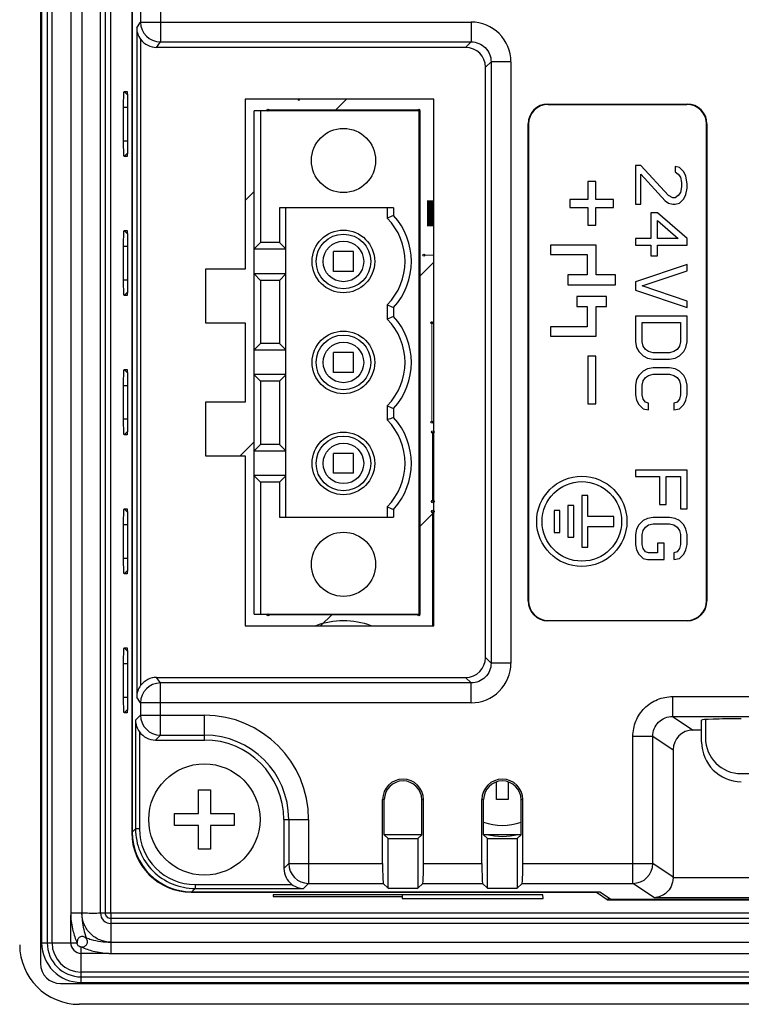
# Model space of a CAD drawing. Header units: millimetres. Extents: x 0 to 594, y 0 to 420.
# Tile 10 of 15: x 418 to 454, y 190 to 240. Entities that reach past the tile are written whole.
import ezdxf

# ---------------------------------------------------------------- set-up
doc = ezdxf.new("R2010")
doc.units = ezdxf.units.MM
doc.header["$LTSCALE"] = 65.395
for name, color, linetype in [('FRONT_CASE-RE04-SHAPE', 7, 'CONTINUOUS'), ('GASKET-04TW_V2-SHAPE', 7, 'CONTINUOUS'), ('GUIDE_SERIAL_PORT-SHAPE', 7, 'CONTINUOUS'), ('ISO7045-M3X8-4_8-SHAPE', 7, 'CONTINUOUS'), ('LCD_BRACKET-RE04-SHAPE', 7, 'CONTINUOUS'), ('MAIN_PCB_ASSY_RE04-SHAPE', 7, 'CONTINUOUS'), ('REAR_CASE-RE04-SHAPE', 7, 'CONTINUOUS'), ('TERMINAL_BLOCK-SHAPE', 7, 'CONTINUOUS')]:
    doc.layers.add(name, color=color, linetype=linetype)

msp = doc.modelspace()

# ---------------------------------------------------------------- linework, layer by layer
at = {"layer": 'FRONT_CASE-RE04-SHAPE', "color": 7, "linetype": 'Continuous'}
for p, q in [((423.611557, 284.136415), (423.611557, 198.817844)), ((423.228133, 236.113403), (423.391262, 235.947299)), ((423.228133, 236.113403), (423.374334, 236.113403)), ((423.374334, 236.113403), (423.375312, 236.112913)), ((423.200442, 233.633331), (423.200442, 235.320928)), ((423.200442, 235.320928), (423.402024, 235.320928)), ((423.402024, 235.319961), (423.402024, 233.634298)), ((423.200442, 233.633331), (423.402024, 233.633331)), ((423.228133, 232.840856), (423.391289, 233.006987)), ((423.374334, 232.840856), (423.228133, 232.840856)), ((423.375331, 232.841614), (423.374334, 232.840856)), ((423.228133, 229.113403), (423.391262, 228.947299)), ((423.228133, 229.113403), (423.374334, 229.113403)), ((423.374334, 229.113403), (423.375312, 229.112913)), ((423.200442, 226.633331), (423.200442, 228.320928)), ((423.200442, 228.320928), (423.402024, 228.320928)), ((423.402024, 228.319961), (423.402024, 226.634298)), ((423.200442, 226.633331), (423.402024, 226.633331)), ((423.228133, 225.840856), (423.391289, 226.006987)), ((423.374334, 225.840856), (423.228133, 225.840856)), ((423.375331, 225.841614), (423.374334, 225.840856)), ((423.228133, 222.113403), (423.391262, 221.947299)), ((423.228133, 222.113403), (423.374334, 222.113403)), ((423.374334, 222.113403), (423.375312, 222.112913)), ((423.200442, 219.633331), (423.200442, 221.320928)), ((423.200442, 221.320928), (423.402024, 221.320928)), ((423.402024, 221.319961), (423.402024, 219.634298)), ((423.200442, 219.633331), (423.402024, 219.633331)), ((423.228133, 218.840856), (423.391289, 219.006987)), ((423.374334, 218.840856), (423.228133, 218.840856)), ((423.375331, 218.841614), (423.374334, 218.840856)), ((423.228133, 215.113403), (423.391262, 214.947299)), ((423.228133, 215.113403), (423.374334, 215.113403)), ((423.374334, 215.113403), (423.375312, 215.112913)), ((423.200442, 212.633331), (423.200442, 214.320928)), ((423.200442, 214.320928), (423.402024, 214.320928)), ((423.402024, 214.319961), (423.402024, 212.634298)), ((423.200442, 212.633331), (423.402024, 212.633331)), ((423.228133, 211.840856), (423.391289, 212.006987)), ((423.374334, 211.840856), (423.228133, 211.840856)), ((423.375331, 211.841614), (423.374334, 211.840856)), ((423.228133, 208.113403), (423.391262, 207.947299)), ((423.228133, 208.113403), (423.374334, 208.113403)), ((423.374334, 208.113403), (423.375312, 208.112913)), ((423.200442, 205.633331), (423.200442, 207.320928)), ((423.200442, 207.320928), (423.402024, 207.320928)), ((423.402024, 207.319961), (423.402024, 205.634298)), ((423.200442, 205.633331), (423.402024, 205.633331)), ((423.228133, 204.840856), (423.391289, 205.006987)), ((423.374334, 204.840856), (423.228133, 204.840856)), ((423.375331, 204.841614), (423.374334, 204.840856)), ((426.60973, 195.819672), (446.999978, 195.819672)), ((446.999978, 195.840624), (446.999978, 195.819672)), ((446.999978, 195.819672), (447.594806, 195.423321)), ((430.72523, 195.68501), (430.723695, 195.605072)), ((430.723695, 195.605072), (437.223695, 195.605072)), ((444.3128, 195.68501), (430.72523, 195.68501)), ((437.225091, 195.68501), (437.221817, 195.507229)), ((437.221817, 195.507229), (444.316214, 195.507229)), ((444.316214, 195.507229), (444.3128, 195.68501)), ((447.594806, 195.556769), (447.594806, 195.423321)), ((517.293224, 195.423321), (447.594806, 195.423321)), ((543.573127, 190.177129), (420.964904, 190.177129))]:
    msp.add_line(p, q, dxfattribs=at)
msp.add_arc((442.269015, 201.977129), 3.350367, 256.2292577, 283.7707423, dxfattribs=at)
for centre, major_axis, ratio, start_param, end_param in [((426.613386, 198.8215), (2.123906, 2.123906), 0.998782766, -3.926381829, -2.356803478), ((420.973132, 193.181246), (2.127139, 2.127139), 0.997264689, 2.357564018, 3.925621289)]:
    msp.add_ellipse(centre, major_axis=major_axis, ratio=ratio, start_param=start_param, end_param=end_param, dxfattribs=at)
for points, knots in [([(423.200442, 235.320928), (423.200442, 235.372555), (423.200783, 235.474052), (423.202325, 235.621483), (423.204807, 235.757442), (423.208149, 235.876589), (423.2117, 235.963189), (423.21502, 236.020473), (423.217465, 236.053408), (423.219865, 236.078531), (423.222411, 236.097455), (423.224455, 236.106971), (423.226677, 236.113403), (423.228133, 236.113403)], [0, 0, 0, 0, 0.194985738, 0.383338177, 0.556856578, 0.708537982, 0.83357525, 0.884028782, 0.925498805, 0.957769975, 0.980702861, 0.994501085, 1, 1, 1, 1]), ([(423.375312, 236.112907), (423.376922, 236.111276), (423.378545, 236.104059), (423.381187, 236.090712), (423.383476, 236.069624), (423.387126, 236.028227), (423.390929, 235.960277), (423.394811, 235.861353), (423.397978, 235.742014), (423.401152, 235.559201), (423.402024, 235.416776), (423.402024, 235.319961)], [0, 0, 0, 0, 0.008656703, 0.026149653, 0.052687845, 0.088047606, 0.183497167, 0.309407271, 0.462091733, 0.634334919, 1, 1, 1, 1]), ([(423.228133, 232.840856), (423.226568, 232.840856), (423.224373, 232.847923), (423.222176, 232.857978), (423.219622, 232.877999), (423.217189, 232.904086), (423.214767, 232.9378), (423.211479, 232.995639), (423.207967, 233.083143), (423.204657, 233.203468), (423.202234, 233.339638), (423.200759, 233.484778), (423.200442, 233.583581), (423.200442, 233.633331)], [0, 0, 0, 0, 0.005912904, 0.0207572, 0.045047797, 0.078676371, 0.12119889, 0.172138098, 0.297736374, 0.451782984, 0.626829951, 0.812097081, 1, 1, 1, 1]), ([(423.402024, 233.634298), (423.402024, 233.534984), (423.401121, 233.390457), (423.397843, 233.206194), (423.394655, 233.088072), (423.390746, 232.990257), (423.386926, 232.923067), (423.383266, 232.882568), (423.380998, 232.862369), (423.378467, 232.84968), (423.376852, 232.842901), (423.375332, 232.84136)], [0, 0, 0, 0, 0.375105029, 0.545856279, 0.69608195, 0.821354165, 0.915720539, 0.94995099, 0.975303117, 0.991825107, 1, 1, 1, 1]), ([(423.200442, 228.320928), (423.200442, 228.372555), (423.200783, 228.474052), (423.202325, 228.621483), (423.204807, 228.757442), (423.208149, 228.876589), (423.2117, 228.963189), (423.21502, 229.020473), (423.217465, 229.053408), (423.219865, 229.078531), (423.222411, 229.097455), (423.224455, 229.106971), (423.226677, 229.113403), (423.228133, 229.113403)], [0, 0, 0, 0, 0.194985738, 0.383338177, 0.556856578, 0.708537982, 0.83357525, 0.884028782, 0.925498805, 0.957769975, 0.980702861, 0.994501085, 1, 1, 1, 1]), ([(423.375312, 229.112907), (423.376922, 229.111276), (423.378545, 229.104059), (423.381187, 229.090712), (423.383476, 229.069624), (423.387126, 229.028227), (423.390929, 228.960277), (423.394811, 228.861353), (423.397978, 228.742014), (423.401152, 228.559201), (423.402024, 228.416776), (423.402024, 228.319961)], [0, 0, 0, 0, 0.008656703, 0.026149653, 0.052687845, 0.088047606, 0.183497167, 0.309407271, 0.462091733, 0.634334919, 1, 1, 1, 1]), ([(423.228133, 225.840856), (423.226568, 225.840856), (423.224373, 225.847923), (423.222176, 225.857978), (423.219622, 225.877999), (423.217189, 225.904086), (423.214767, 225.9378), (423.211479, 225.995639), (423.207967, 226.083143), (423.204657, 226.203468), (423.202234, 226.339638), (423.200759, 226.484778), (423.200442, 226.583581), (423.200442, 226.633331)], [0, 0, 0, 0, 0.005912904, 0.0207572, 0.045047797, 0.078676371, 0.12119889, 0.172138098, 0.297736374, 0.451782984, 0.626829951, 0.812097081, 1, 1, 1, 1]), ([(423.402024, 226.634298), (423.402024, 226.534984), (423.401121, 226.390457), (423.397843, 226.206194), (423.394655, 226.088072), (423.390746, 225.990257), (423.386926, 225.923067), (423.383266, 225.882568), (423.380998, 225.862369), (423.378467, 225.84968), (423.376852, 225.842901), (423.375332, 225.84136)], [0, 0, 0, 0, 0.375105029, 0.545856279, 0.69608195, 0.821354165, 0.915720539, 0.94995099, 0.975303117, 0.991825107, 1, 1, 1, 1]), ([(423.200442, 221.320928), (423.200442, 221.372555), (423.200783, 221.474052), (423.202325, 221.621483), (423.204807, 221.757442), (423.208149, 221.876589), (423.2117, 221.963189), (423.21502, 222.020473), (423.217465, 222.053408), (423.219865, 222.078531), (423.222411, 222.097455), (423.224455, 222.106971), (423.226677, 222.113403), (423.228133, 222.113403)], [0, 0, 0, 0, 0.194985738, 0.383338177, 0.556856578, 0.708537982, 0.83357525, 0.884028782, 0.925498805, 0.957769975, 0.980702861, 0.994501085, 1, 1, 1, 1]), ([(423.375312, 222.112907), (423.376922, 222.111276), (423.378545, 222.104059), (423.381187, 222.090712), (423.383476, 222.069624), (423.387126, 222.028227), (423.390929, 221.960277), (423.394811, 221.861353), (423.397978, 221.742014), (423.401152, 221.559201), (423.402024, 221.416776), (423.402024, 221.319961)], [0, 0, 0, 0, 0.008656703, 0.026149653, 0.052687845, 0.088047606, 0.183497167, 0.309407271, 0.462091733, 0.634334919, 1, 1, 1, 1]), ([(423.228133, 218.840856), (423.226568, 218.840856), (423.224373, 218.847923), (423.222176, 218.857978), (423.219622, 218.877999), (423.217189, 218.904086), (423.214767, 218.9378), (423.211479, 218.995639), (423.207967, 219.083143), (423.204657, 219.203468), (423.202234, 219.339638), (423.200759, 219.484778), (423.200442, 219.583581), (423.200442, 219.633331)], [0, 0, 0, 0, 0.005912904, 0.0207572, 0.045047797, 0.078676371, 0.12119889, 0.172138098, 0.297736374, 0.451782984, 0.626829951, 0.812097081, 1, 1, 1, 1]), ([(423.402024, 219.634298), (423.402024, 219.534984), (423.401121, 219.390457), (423.397843, 219.206194), (423.394655, 219.088072), (423.390746, 218.990257), (423.386926, 218.923067), (423.383266, 218.882568), (423.380998, 218.862369), (423.378467, 218.84968), (423.376852, 218.842901), (423.375332, 218.84136)], [0, 0, 0, 0, 0.375105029, 0.545856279, 0.69608195, 0.821354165, 0.915720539, 0.94995099, 0.975303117, 0.991825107, 1, 1, 1, 1]), ([(423.200442, 214.320928), (423.200442, 214.372555), (423.200783, 214.474052), (423.202325, 214.621483), (423.204807, 214.757442), (423.208149, 214.876589), (423.2117, 214.963189), (423.21502, 215.020473), (423.217465, 215.053408), (423.219865, 215.078531), (423.222411, 215.097455), (423.224455, 215.106971), (423.226677, 215.113403), (423.228133, 215.113403)], [0, 0, 0, 0, 0.194985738, 0.383338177, 0.556856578, 0.708537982, 0.83357525, 0.884028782, 0.925498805, 0.957769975, 0.980702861, 0.994501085, 1, 1, 1, 1]), ([(423.375312, 215.112907), (423.376922, 215.111276), (423.378545, 215.104059), (423.381187, 215.090712), (423.383476, 215.069624), (423.387126, 215.028227), (423.390929, 214.960277), (423.394811, 214.861353), (423.397978, 214.742014), (423.401152, 214.559201), (423.402024, 214.416776), (423.402024, 214.319961)], [0, 0, 0, 0, 0.008656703, 0.026149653, 0.052687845, 0.088047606, 0.183497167, 0.309407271, 0.462091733, 0.634334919, 1, 1, 1, 1]), ([(423.228133, 211.840856), (423.226568, 211.840856), (423.224373, 211.847923), (423.222176, 211.857978), (423.219622, 211.877999), (423.217189, 211.904086), (423.214767, 211.9378), (423.211479, 211.995639), (423.207967, 212.083143), (423.204657, 212.203468), (423.202234, 212.339638), (423.200759, 212.484778), (423.200442, 212.583581), (423.200442, 212.633331)], [0, 0, 0, 0, 0.005912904, 0.0207572, 0.045047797, 0.078676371, 0.12119889, 0.172138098, 0.297736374, 0.451782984, 0.626829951, 0.812097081, 1, 1, 1, 1]), ([(423.402024, 212.634298), (423.402024, 212.534984), (423.401121, 212.390457), (423.397843, 212.206194), (423.394655, 212.088072), (423.390746, 211.990257), (423.386926, 211.923067), (423.383266, 211.882568), (423.380998, 211.862369), (423.378467, 211.84968), (423.376852, 211.842901), (423.375332, 211.84136)], [0, 0, 0, 0, 0.375105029, 0.545856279, 0.69608195, 0.821354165, 0.915720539, 0.94995099, 0.975303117, 0.991825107, 1, 1, 1, 1]), ([(423.200442, 207.320928), (423.200442, 207.372555), (423.200783, 207.474052), (423.202325, 207.621483), (423.204807, 207.757442), (423.208149, 207.876589), (423.2117, 207.963189), (423.21502, 208.020473), (423.217465, 208.053408), (423.219865, 208.078531), (423.222411, 208.097455), (423.224455, 208.106971), (423.226677, 208.113403), (423.228133, 208.113403)], [0, 0, 0, 0, 0.194985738, 0.383338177, 0.556856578, 0.708537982, 0.83357525, 0.884028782, 0.925498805, 0.957769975, 0.980702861, 0.994501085, 1, 1, 1, 1]), ([(423.375312, 208.112907), (423.376922, 208.111276), (423.378545, 208.104059), (423.381187, 208.090712), (423.383476, 208.069624), (423.387126, 208.028227), (423.390929, 207.960277), (423.394811, 207.861353), (423.397978, 207.742014), (423.401152, 207.559201), (423.402024, 207.416776), (423.402024, 207.319961)], [0, 0, 0, 0, 0.008656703, 0.026149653, 0.052687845, 0.088047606, 0.183497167, 0.309407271, 0.462091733, 0.634334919, 1, 1, 1, 1]), ([(423.228133, 204.840856), (423.226568, 204.840856), (423.224373, 204.847923), (423.222176, 204.857978), (423.219622, 204.877999), (423.217189, 204.904086), (423.214767, 204.9378), (423.211479, 204.995639), (423.207967, 205.083143), (423.204657, 205.203468), (423.202234, 205.339638), (423.200759, 205.484778), (423.200442, 205.583581), (423.200442, 205.633331)], [0, 0, 0, 0, 0.005912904, 0.0207572, 0.045047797, 0.078676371, 0.12119889, 0.172138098, 0.297736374, 0.451782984, 0.626829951, 0.812097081, 1, 1, 1, 1]), ([(423.402024, 205.634298), (423.402024, 205.534984), (423.401121, 205.390457), (423.397843, 205.206194), (423.394655, 205.088072), (423.390746, 204.990257), (423.386926, 204.923067), (423.383266, 204.882568), (423.380998, 204.862369), (423.378467, 204.84968), (423.376852, 204.842901), (423.375332, 204.84136)], [0, 0, 0, 0, 0.375105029, 0.545856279, 0.69608195, 0.821354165, 0.915720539, 0.94995099, 0.975303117, 0.991825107, 1, 1, 1, 1])]:
    msp.add_open_spline(points, degree=3, knots=knots, dxfattribs=at)
at = {"layer": 'GASKET-04TW_V2-SHAPE', "color": 7, "linetype": 'Continuous'}
for p, q in [((419.019015, 290.723397), (419.019015, 192.223495)), ((419.072085, 289.673398), (419.072085, 193.273494)), ((419.353993, 289.67312), (419.353993, 193.273216)), ((419.599169, 193.272267), (419.599169, 289.672171)), ((420.537424, 288.172167), (420.537424, 194.77226)), ((421.100271, 288.172168), (421.100271, 194.772261)), ((422.038862, 194.772265), (422.038862, 288.172172)), ((422.284038, 194.773214), (422.284038, 288.173121)), ((422.565946, 194.770423), (422.565946, 288.176469)), ((422.038862, 194.772265), (422.284038, 194.773214)), ((541.972085, 194.770423), (422.565946, 194.770423)), ((422.569015, 192.740361), (422.569015, 194.770423)), ((420.538862, 193.272267), (420.538862, 194.662311)), ((541.969015, 194.488237), (422.569015, 194.488237)), ((541.969015, 194.242112), (422.569015, 194.242112)), ((419.353993, 193.273216), (419.599169, 193.272267)), ((420.538862, 193.272267), (420.858425, 193.273504)), ((421.318606, 193.523012), (421.304112, 193.508595)), ((422.569015, 193.303518), (541.969015, 193.303518)), ((421.069015, 191.276565), (421.069015, 193.062725)), ((422.458742, 192.742113), (421.069015, 192.742113)), ((422.566785, 192.740672), (541.969015, 192.740671)), ((543.469015, 191.802422), (421.069015, 191.802422)), ((421.069015, 191.558195), (543.469015, 191.558195)), ((421.069015, 191.276565), (543.469015, 191.276565)), ((420.019015, 191.223496), (544.519015, 191.223496))]:
    msp.add_line(p, q, dxfattribs=at)
for centre, radius, start, end in [((422.568851, 194.772101), 0.529989, 179.982259, 270.0177979), ((421.069126, 193.273607), 1.997051, 180.0032449, 269.9968119), ((421.069109, 193.273312), 1.715125, 180.0032043, 269.9968526), ((421.069014, 193.272267), 1.469846, 180.0000284, 270.0000284), ((421.068851, 193.272102), 0.529989, 179.982259, 270.0177979), ((420.01907, 192.223551), 1.00006, 180.0032043, 269.9968525)]:
    msp.add_arc(centre, radius, start, end, dxfattribs=at)
for points, knots in [([(420.537116, 194.772258), (420.573617, 194.772403), (420.761335, 194.772545), (420.949054, 194.77285), (421.100271, 194.772261)], [0, 0, 0, 0, 0.194444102, 1, 1, 1, 1]), ([(421.100184, 194.754359), (421.100784, 194.629195), (421.126198, 194.211329), (421.221413, 193.799323), (421.318607, 193.523013)], [0, 0, 0, 0, 0.299388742, 1, 1, 1, 1]), ([(422.552651, 193.302931), (422.364339, 193.303857), (421.98441, 193.383408), (421.504122, 193.706145), (421.180641, 194.186068), (421.101196, 194.566046), (421.100184, 194.754359)], [0, 0, 0, 0, 0.249961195, 0.499998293, 0.750037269, 1, 1, 1, 1]), ([(421.100271, 194.772261), (421.161582, 194.772028), (421.474446, 194.771798), (421.787312, 194.771291), (422.038862, 194.772265)], [0, 0, 0, 0, 0.19597036, 1, 1, 1, 1]), ([(422.569015, 194.488237), (422.496365, 194.488465), (422.345387, 194.549302), (422.283771, 194.700532), (422.284038, 194.773214)], [0, 0, 0, 0, 0.499891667, 1, 1, 1, 1]), ([(422.565946, 194.773492), (422.551439, 194.769096), (422.520565, 194.771923), (422.463627, 194.770496), (422.399227, 194.770572), (422.341704, 194.771808), (422.304848, 194.769567), (422.290381, 194.773198), (422.284038, 194.773214)], [0, 0, 0, 0, 0.161192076, 0.319307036, 0.609761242, 0.843766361, 0.932547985, 1, 1, 1, 1]), ([(420.538862, 194.662311), (420.547312, 194.398719), (420.616937, 193.921988), (420.774548, 193.469698), (420.858425, 193.273504)], [0, 0, 0, 0, 0.552772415, 1, 1, 1, 1]), ([(419.072085, 193.273494), (419.102133, 193.273494), (419.196102, 193.273456), (419.290072, 193.273463), (419.353993, 193.273216)], [0, 0, 0, 0, 0.319763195, 1, 1, 1, 1]), ([(419.599169, 193.272267), (419.660204, 193.27203), (419.973435, 193.271801), (420.286668, 193.27129), (420.538862, 193.272267)], [0, 0, 0, 0, 0.194857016, 1, 1, 1, 1]), ([(421.304112, 193.508595), (421.261444, 193.543199), (421.185523, 193.584844), (421.073521, 193.592501), (420.965914, 193.557807), (420.872705, 193.442525), (420.85521, 193.331053), (420.85521, 193.276007)], [0, 0, 0, 0, 0.249723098, 0.375347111, 0.501382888, 0.749778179, 1, 1, 1, 1]), ([(421.071529, 193.059689), (421.016298, 193.059689), (420.900904, 193.105383), (420.85521, 193.220776), (420.85521, 193.276007)], [0, 0, 0, 0, 0.500000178, 1, 1, 1, 1]), ([(421.071529, 193.059689), (421.126575, 193.059688), (421.238048, 193.077183), (421.353331, 193.170395), (421.388023, 193.278004), (421.380363, 193.390007), (421.338716, 193.465928), (421.304112, 193.508595)], [0, 0, 0, 0, 0.250222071, 0.498617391, 0.624653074, 0.750276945, 1, 1, 1, 1]), ([(421.318607, 193.523013), (421.400495, 193.494114), (421.799513, 193.367282), (422.220722, 193.30439), (422.552651, 193.302931)], [0, 0, 0, 0, 0.207364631, 1, 1, 1, 1]), ([(421.069015, 193.062725), (421.26539, 192.978584), (421.717996, 192.820768), (422.19504, 192.750549), (422.458742, 192.742113)], [0, 0, 0, 0, 0.447436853, 1, 1, 1, 1])]:
    msp.add_open_spline(points, degree=3, knots=knots, dxfattribs=at)
for points in [[(420.537424, 194.77226), (420.537425, 194.735403), (420.538123, 194.698548), (420.538862, 194.661698)], [(422.458787, 192.742113), (422.494789, 192.74189), (422.530789, 192.740012), (422.566785, 192.740672)]]:
    msp.add_open_spline(points, degree=3, dxfattribs=at)
at = {"layer": 'GUIDE_SERIAL_PORT-SHAPE', "color": 7, "linetype": 'Continuous'}
for p, q in [((452.494015, 204.504794), (452.494015, 203.585445)), ((454.294015, 201.785445), (490.234015, 201.785445))]:
    msp.add_line(p, q, dxfattribs=at)
msp.add_arc((454.294015, 203.585445), 1.8, 180, 270, dxfattribs=at)
at = {"layer": 'ISO7045-M3X8-4_8-SHAPE', "color": 7, "linetype": 'Continuous'}
for p, q in [((441.969015, 200.477129), (441.969015, 201.368019)), ((442.569015, 201.368019), (442.569015, 200.477129)), ((426.969015, 199.777129), (426.969015, 200.977129)), ((426.969015, 200.977129), (427.569015, 200.977129)), ((427.569015, 200.977129), (427.569015, 199.777129)), ((442.569015, 200.477129), (441.969015, 200.477129)), ((425.769015, 199.177129), (425.769015, 199.777129)), ((425.769015, 199.777129), (426.969015, 199.777129)), ((427.569015, 199.777129), (428.769015, 199.777129)), ((428.769015, 199.777129), (428.769015, 199.177129)), ((426.969015, 199.177129), (425.769015, 199.177129)), ((426.969015, 197.977129), (426.969015, 199.177129)), ((427.569015, 199.177129), (427.569015, 197.977129)), ((428.769015, 199.177129), (427.569015, 199.177129)), ((427.569015, 197.977129), (426.969015, 197.977129))]:
    msp.add_line(p, q, dxfattribs=at)
msp.add_circle((427.269015, 199.477129), 2.8, dxfattribs=at)
msp.add_arc((442.269015, 201.977129), 2.8, 250.3241306, 289.6758694, dxfattribs=at)
at = {"layer": 'LCD_BRACKET-RE04-SHAPE', "color": 7, "linetype": 'Continuous'}
for p, q in [((436.326951, 198.727129), (438.211079, 198.727129)), ((441.326951, 198.727129), (443.211079, 198.727129))]:
    msp.add_line(p, q, dxfattribs=at)
at = {"layer": 'MAIN_PCB_ASSY_RE04-SHAPE', "color": 2, "linetype": 'Continuous'}
for p, q in [((433.829658, 235.137129), (434.419658, 235.727129)), ((429.319015, 230.626487), (429.769015, 231.076487)), ((438.119015, 226.825844), (438.819015, 227.525844)), ((429.070301, 217.777129), (429.769015, 218.475844)), ((438.119015, 214.225201), (438.819015, 214.925201)), ((433.120944, 209.227129), (433.710944, 209.817129))]:
    msp.add_line(p, q, dxfattribs=at)
at = {"layer": 'MAIN_PCB_ASSY_RE04-SHAPE', "color": 7, "linetype": 'Continuous'}
for points, const_width in [([(430.469015, 235.137129), (430.469015, 235.177125)], 0.0594), ([(430.469015, 235.177125), (438.069015, 235.177125)], 0.0594), ([(438.069015, 235.177125), (438.069015, 235.137129)], 0.0594), ([(438.819015, 229.977129), (438.469015, 229.977129)], 1.3068), ([(438.319015, 227.877129), (438.819015, 227.877129)], 0.0594), ([(438.719015, 219.477129), (438.719015, 224.477129)], 0.0594), ([(438.719015, 224.477129), (438.819015, 224.477129)], 0.0594), ([(438.819015, 219.477129), (438.719015, 219.477129)], 0.0594), ([(438.769015, 215.477129), (438.769015, 218.977129)], 0.07425), ([(438.769015, 218.977129), (438.819015, 218.977129)], 0.07425), ([(438.819015, 215.477129), (438.769015, 215.477129)], 0.07425), ([(438.769015, 209.227129), (438.769015, 214.977129)], 0.07425), ([(438.769015, 214.977129), (438.819015, 214.977129)], 0.07425), ([(430.469015, 209.777125), (430.469015, 209.817129)], 0.0594), ([(438.069015, 209.777125), (430.469015, 209.777125)], 0.0594), ([(438.069015, 209.817129), (438.069015, 209.777125)], 0.0594)]:
    msp.add_lwpolyline(points, dxfattribs=dict(at, const_width=const_width))
for centre, radius in [((430.469015, 235.177125), 0.05), ((438.069015, 235.177125), 0.05), ((438.319015, 227.877129), 0.05), ((438.719015, 224.477129), 0.05), ((438.719015, 219.477129), 0.05), ((438.769015, 218.977129), 0.0625), ((438.769015, 215.477129), 0.0625), ((438.769015, 214.977129), 0.0625), ((430.469015, 209.777125), 0.05), ((438.069015, 209.777125), 0.05)]:
    msp.add_circle(centre, radius, dxfattribs=at)
for centre, radius, start, end in [((432.019015, 235.727129), 0.05, 180.000034, 359.999966), ((434.269015, 205.477125), 4, 69.6381592, 110.3618408)]:
    msp.add_arc(centre, radius, start, end, dxfattribs=at)
at = {"layer": 'REAR_CASE-RE04-SHAPE', "color": 7, "linetype": 'Continuous'}
for p, q in [((423.63251, 284.115462), (423.63251, 198.838797)), ((424.052778, 245.481465), (424.052778, 239.606263)), ((425.052169, 245.447763), (425.052169, 238.607633)), ((423.859739, 239.316557), (424.052778, 239.606263)), ((423.859739, 239.316557), (423.859739, 205.637702)), ((424.052778, 239.606263), (440.70089, 239.606263)), ((440.70089, 239.606263), (440.70089, 238.607633)), ((424.059617, 238.735637), (424.059617, 206.218621)), ((424.865261, 238.327129), (425.052169, 238.607633)), ((440.420386, 238.327129), (424.865261, 238.327129)), ((425.052169, 238.607633), (440.70089, 238.607633)), ((440.70089, 238.607633), (440.420386, 238.327129)), ((441.699519, 237.609004), (441.419015, 237.3285)), ((441.419015, 207.625759), (441.419015, 237.3285)), ((441.699519, 237.609004), (441.699519, 207.345255)), ((442.698149, 237.609004), (441.699519, 237.609004)), ((442.698149, 237.609004), (442.698149, 207.345255)), ((429.319015, 235.727129), (429.319015, 227.177129)), ((438.819015, 235.727129), (429.319015, 235.727129)), ((438.819015, 209.227129), (438.819015, 235.727129)), ((444.582708, 235.459632), (444.56521, 235.477129)), ((444.56521, 235.477129), (451.572821, 235.477129)), ((444.582708, 235.459632), (451.555323, 235.459632)), ((451.555323, 235.459632), (451.572821, 235.477129)), ((443.569015, 210.473324), (443.569015, 234.480935)), ((443.586513, 234.463437), (443.569015, 234.480935)), ((443.586513, 234.463437), (443.586513, 210.490822)), ((452.551517, 234.463437), (452.569015, 234.480935)), ((452.551517, 210.490822), (452.551517, 234.463437)), ((452.569015, 234.480935), (452.569015, 210.473324)), ((448.969015, 232.389629), (448.969015, 230.439629)), ((449.245611, 232.389629), (448.969015, 232.389629)), ((450.62859, 230.872963), (449.245611, 232.389629)), ((449.245611, 230.439629), (449.245611, 231.956296)), ((449.245611, 231.956296), (450.462632, 230.602129)), ((450.960505, 232.335463), (450.960505, 232.064629)), ((451.181781, 232.281296), (450.960505, 232.335463)), ((450.960505, 232.064629), (451.126462, 231.956296)), ((451.126462, 231.956296), (451.2371, 231.793796)), ((451.403058, 232.064629), (451.181781, 232.281296)), ((451.513696, 231.847963), (451.403058, 232.064629)), ((446.569015, 231.577129), (446.569015, 230.677129)), ((446.969015, 231.577129), (446.569015, 231.577129)), ((446.969015, 230.677129), (446.969015, 231.577129)), ((451.2371, 231.793796), (451.292419, 231.522963)), ((451.292419, 231.522963), (451.292419, 231.306296)), ((451.569015, 231.468796), (451.513696, 231.847963)), ((451.569015, 231.252129), (451.569015, 231.468796)), ((451.2371, 231.035463), (451.126462, 230.872963)), ((451.292419, 231.306296), (451.2371, 231.035463)), ((451.403058, 230.710463), (451.513696, 230.927129)), ((451.513696, 230.927129), (451.569015, 231.252129)), ((445.669015, 230.677129), (445.669015, 230.277129)), ((446.569015, 230.677129), (445.669015, 230.677129)), ((447.869015, 230.677129), (446.969015, 230.677129)), ((447.869015, 230.277129), (447.869015, 230.677129)), ((448.969015, 230.439629), (449.245611, 230.439629)), ((450.462632, 230.602129), (450.62859, 230.493796)), ((450.849866, 230.764629), (450.62859, 230.872963)), ((450.62859, 230.493796), (450.849866, 230.439629)), ((450.960505, 230.764629), (450.849866, 230.764629)), ((450.849866, 230.439629), (450.960505, 230.439629)), ((451.126462, 230.872963), (450.960505, 230.764629)), ((450.960505, 230.439629), (451.181781, 230.493796)), ((451.181781, 230.493796), (451.403058, 230.710463)), ((445.669015, 230.277129), (446.569015, 230.277129)), ((446.569015, 230.277129), (446.569015, 229.377129)), ((446.969015, 229.377129), (446.969015, 230.277129)), ((446.969015, 230.277129), (447.869015, 230.277129)), ((449.743483, 230.006296), (449.743483, 228.706296)), ((450.075398, 230.006296), (449.743483, 230.006296)), ((451.569015, 228.706296), (450.075398, 230.006296)), ((450.075398, 228.706296), (450.075398, 229.627129)), ((450.075398, 229.627129), (451.126462, 228.706296)), ((446.569015, 229.377129), (446.969015, 229.377129)), ((448.969015, 228.706296), (448.969015, 228.381296)), ((449.743483, 228.706296), (448.969015, 228.706296)), ((451.126462, 228.706296), (450.075398, 228.706296)), ((451.569015, 228.381296), (451.569015, 228.706296)), ((444.694015, 228.377129), (444.694015, 227.909129)), ((446.994015, 228.377129), (444.694015, 228.377129)), ((446.994015, 226.885129), (446.994015, 228.377129)), ((448.969015, 228.381296), (449.743483, 228.381296)), ((449.743483, 228.381296), (449.743483, 227.839629)), ((450.075398, 227.839629), (450.075398, 228.381296)), ((450.075398, 228.381296), (451.569015, 228.381296)), ((444.694015, 227.909129), (446.544015, 227.909129)), ((446.544015, 227.909129), (446.544015, 226.885129)), ((449.743483, 227.839629), (450.075398, 227.839629)), ((427.319015, 227.177129), (427.319015, 224.477129)), ((429.319015, 227.177129), (427.319015, 227.177129)), ((451.569015, 227.406296), (448.969015, 226.539629)), ((449.30093, 226.322963), (451.569015, 227.081296)), ((451.569015, 227.081296), (451.569015, 227.406296)), ((445.569015, 226.885129), (445.569015, 226.377129)), ((446.544015, 226.885129), (445.569015, 226.885129)), ((447.969015, 226.885129), (446.994015, 226.885129)), ((447.969015, 226.377129), (447.969015, 226.885129)), ((448.969015, 226.539629), (448.969015, 226.106296)), ((445.569015, 226.377129), (447.969015, 226.377129)), ((448.969015, 226.106296), (451.569015, 225.239629)), ((451.569015, 225.564629), (449.30093, 226.322963)), ((446.019015, 225.797129), (446.019015, 225.289129)), ((447.519015, 225.797129), (446.019015, 225.797129)), ((447.519015, 225.289129), (447.519015, 225.797129)), ((451.569015, 225.239629), (451.569015, 225.564629)), ((446.019015, 225.289129), (446.544015, 225.289129)), ((446.544015, 225.289129), (446.544015, 224.265129)), ((446.994015, 223.797129), (446.994015, 225.289129)), ((446.994015, 225.289129), (447.519015, 225.289129)), ((427.319015, 224.477129), (429.319015, 224.477129)), ((429.319015, 224.477129), (429.319015, 220.477129)), ((448.969015, 224.806296), (448.969015, 223.506296)), ((451.569015, 224.806296), (448.969015, 224.806296)), ((449.30093, 223.506296), (449.30093, 224.481296)), ((449.30093, 224.481296), (451.2371, 224.481296)), ((451.2371, 224.481296), (451.2371, 223.506296)), ((451.569015, 223.506296), (451.569015, 224.806296)), ((444.694015, 224.265129), (444.694015, 223.797129)), ((446.544015, 224.265129), (444.694015, 224.265129)), ((444.694015, 223.797129), (446.994015, 223.797129)), ((448.969015, 223.506296), (449.024334, 223.235463)), ((449.356249, 223.289629), (449.30093, 223.506296)), ((451.2371, 223.506296), (451.181781, 223.289629)), ((451.513696, 223.235463), (451.569015, 223.506296)), ((449.024334, 223.235463), (449.134973, 223.018796)), ((449.134973, 223.018796), (449.356249, 222.802129)), ((449.466888, 223.127129), (449.356249, 223.289629)), ((449.632845, 223.018796), (449.466888, 223.127129)), ((449.854122, 222.964629), (449.632845, 223.018796)), ((450.683909, 222.964629), (449.854122, 222.964629)), ((450.905185, 223.018796), (450.683909, 222.964629)), ((451.071143, 223.127129), (450.905185, 223.018796)), ((451.181781, 223.289629), (451.071143, 223.127129)), ((451.181781, 222.802129), (451.403058, 223.018796)), ((451.403058, 223.018796), (451.513696, 223.235463)), ((446.569015, 222.797129), (446.569015, 220.397129)), ((446.969015, 222.797129), (446.569015, 222.797129)), ((446.969015, 220.397129), (446.969015, 222.797129)), ((449.356249, 222.802129), (449.577526, 222.693796)), ((449.577526, 222.693796), (449.854122, 222.639629)), ((449.854122, 222.639629), (450.683909, 222.639629)), ((450.683909, 222.639629), (450.960505, 222.693796)), ((450.960505, 222.693796), (451.181781, 222.802129)), ((449.356249, 222.043796), (449.134973, 221.827129)), ((449.577526, 222.152129), (449.356249, 222.043796)), ((449.854122, 222.206296), (449.577526, 222.152129)), ((450.683909, 222.206296), (449.854122, 222.206296)), ((450.960505, 222.152129), (450.683909, 222.206296)), ((451.181781, 222.043796), (450.960505, 222.152129)), ((451.403058, 221.827129), (451.181781, 222.043796)), ((449.024334, 221.610462), (448.969015, 221.339629)), ((449.134973, 221.827129), (449.024334, 221.610462)), ((449.30093, 221.339629), (449.356249, 221.556296)), ((449.356249, 221.556296), (449.466888, 221.718796)), ((449.466888, 221.718796), (449.632845, 221.827129)), ((449.632845, 221.827129), (449.854122, 221.881296)), ((449.854122, 221.881296), (450.683909, 221.881296)), ((450.683909, 221.881296), (450.905185, 221.827129)), ((450.905185, 221.827129), (451.071143, 221.718796)), ((451.071143, 221.718796), (451.181781, 221.556296)), ((451.181781, 221.556296), (451.2371, 221.339629)), ((451.513696, 221.610462), (451.403058, 221.827129)), ((451.569015, 221.339629), (451.513696, 221.610462)), ((448.969015, 221.339629), (448.969015, 220.852129)), ((449.30093, 220.852129), (449.30093, 221.339629)), ((451.2371, 221.339629), (451.2371, 220.852129)), ((451.569015, 220.852129), (451.569015, 221.339629)), ((448.969015, 220.852129), (449.024334, 220.581296)), ((449.024334, 220.581296), (449.134973, 220.364629)), ((449.356249, 220.635462), (449.30093, 220.852129)), ((449.466888, 220.472962), (449.356249, 220.635462)), ((451.181781, 220.635462), (451.071143, 220.472962)), ((451.2371, 220.852129), (451.181781, 220.635462)), ((451.403058, 220.364629), (451.513696, 220.581296)), ((451.513696, 220.581296), (451.569015, 220.852129)), ((427.319015, 220.477129), (427.319015, 217.777129)), ((429.319015, 220.477129), (427.319015, 220.477129)), ((446.569015, 220.397129), (446.969015, 220.397129)), ((449.134973, 220.364629), (449.356249, 220.147962)), ((449.356249, 220.147962), (449.632845, 220.093796)), ((449.632845, 220.418796), (449.466888, 220.472962)), ((449.632845, 220.093796), (449.632845, 220.418796)), ((451.071143, 220.472962), (450.905185, 220.418796)), ((450.905185, 220.418796), (450.905185, 220.093796)), ((450.905185, 220.093796), (451.181781, 220.147962)), ((451.181781, 220.147962), (451.403058, 220.364629)), ((427.319015, 217.777129), (429.319015, 217.777129)), ((429.319015, 217.777129), (429.319015, 209.227129)), ((448.969015, 217.060462), (448.969015, 216.735462)), ((451.569015, 217.060462), (448.969015, 217.060462)), ((451.569015, 215.110462), (451.569015, 217.060462)), ((448.969015, 216.735462), (450.186036, 216.735462)), ((450.186036, 216.735462), (450.186036, 215.327129)), ((450.517951, 215.327129), (450.517951, 216.735462)), ((450.517951, 216.735462), (451.2371, 216.735462)), ((451.2371, 216.735462), (451.2371, 215.110462)), ((446.269015, 215.777129), (446.269015, 213.177129)), ((446.569015, 215.777129), (446.269015, 215.777129)), ((446.569015, 214.727129), (446.569015, 215.777129)), ((445.569015, 215.277129), (445.569015, 213.677129)), ((445.869015, 215.277129), (445.569015, 215.277129)), ((445.869015, 213.677129), (445.869015, 215.277129)), ((450.186036, 215.327129), (450.517951, 215.327129)), ((451.2371, 215.110462), (451.569015, 215.110462)), ((444.869015, 215.027129), (444.869015, 213.927129)), ((445.169015, 215.027129), (444.869015, 215.027129)), ((445.169015, 213.927129), (445.169015, 215.027129)), ((447.878015, 214.727129), (446.569015, 214.727129)), ((447.878015, 214.227129), (447.878015, 214.727129)), ((449.577526, 214.622962), (449.356249, 214.514629)), ((449.854122, 214.677129), (449.577526, 214.622962)), ((450.683909, 214.677129), (449.854122, 214.677129)), ((450.960505, 214.622962), (450.683909, 214.677129)), ((451.181781, 214.514629), (450.960505, 214.622962)), ((446.569015, 213.177129), (446.569015, 214.227129)), ((446.569015, 214.227129), (447.878015, 214.227129)), ((449.024334, 214.081296), (448.969015, 213.810462)), ((449.134973, 214.297962), (449.024334, 214.081296)), ((449.356249, 214.514629), (449.134973, 214.297962)), ((449.356249, 214.027129), (449.466888, 214.189629)), ((449.466888, 214.189629), (449.632845, 214.297962)), ((449.632845, 214.297962), (449.854122, 214.352129)), ((449.854122, 214.352129), (450.683909, 214.352129)), ((450.683909, 214.352129), (450.905185, 214.297962)), ((450.905185, 214.297962), (451.071143, 214.189629)), ((451.071143, 214.189629), (451.181781, 214.027129)), ((451.403058, 214.297962), (451.181781, 214.514629)), ((451.513696, 214.081296), (451.403058, 214.297962)), ((451.569015, 213.810462), (451.513696, 214.081296)), ((444.869015, 213.927129), (445.169015, 213.927129)), ((445.569015, 213.677129), (445.869015, 213.677129)), ((448.969015, 213.810462), (448.969015, 213.322962)), ((449.30093, 213.810462), (449.356249, 214.027129)), ((449.30093, 213.322962), (449.30093, 213.810462)), ((451.181781, 214.027129), (451.2371, 213.810462)), ((451.2371, 213.810462), (451.2371, 213.322962)), ((451.569015, 213.322962), (451.569015, 213.810462)), ((446.269015, 213.177129), (446.569015, 213.177129)), ((448.969015, 213.322962), (449.024334, 213.052129)), ((449.024334, 213.052129), (449.134973, 212.835462)), ((449.356249, 213.106296), (449.30093, 213.322962)), ((449.466888, 212.943796), (449.356249, 213.106296)), ((450.075398, 213.377129), (450.075398, 212.889629)), ((450.407313, 213.377129), (450.075398, 213.377129)), ((450.407313, 212.564629), (450.407313, 213.377129)), ((451.181781, 213.106296), (451.071143, 212.943796)), ((451.2371, 213.322962), (451.181781, 213.106296)), ((451.403058, 212.835462), (451.513696, 213.052129)), ((451.513696, 213.052129), (451.569015, 213.322962)), ((449.134973, 212.835462), (449.356249, 212.618796)), ((449.356249, 212.618796), (449.577526, 212.564629)), ((449.632845, 212.889629), (449.466888, 212.943796)), ((449.577526, 212.564629), (450.407313, 212.564629)), ((450.075398, 212.889629), (449.632845, 212.889629)), ((451.071143, 212.943796), (450.905185, 212.889629)), ((450.905185, 212.889629), (450.905185, 212.564629)), ((450.905185, 212.564629), (451.181781, 212.618796)), ((451.181781, 212.618796), (451.403058, 212.835462)), ((443.586513, 210.490822), (443.569015, 210.473324)), ((452.551517, 210.490822), (452.569015, 210.473324)), ((429.319015, 209.227129), (438.819015, 209.227129)), ((444.582708, 209.494627), (444.56521, 209.477129)), ((451.572821, 209.477129), (444.56521, 209.477129)), ((444.582708, 209.494627), (451.555323, 209.494627)), ((451.555323, 209.494627), (451.572821, 209.477129)), ((441.699519, 207.345255), (441.419015, 207.625759)), ((442.698149, 207.345255), (441.699519, 207.345255)), ((425.052169, 206.346625), (424.865261, 206.627129)), ((424.865261, 206.627129), (440.420386, 206.627129)), ((440.70089, 206.346625), (440.420386, 206.627129)), ((425.052169, 203.722794), (425.052169, 206.346625)), ((440.70089, 206.346625), (425.052169, 206.346625)), ((440.70089, 205.347996), (440.70089, 206.346625)), ((424.052778, 205.347996), (423.859739, 205.637702)), ((450.842157, 205.66044), (450.842157, 204.661049)), ((450.842157, 205.66044), (514.045873, 205.66044)), ((424.052778, 205.347996), (424.052778, 204.722184)), ((440.70089, 205.347996), (424.052778, 205.347996)), ((423.800373, 204.46978), (424.052778, 204.722184)), ((424.052778, 204.722184), (427.269015, 204.722184)), ((427.269015, 203.477129), (427.269015, 204.722184)), ((450.842157, 204.661049), (451.868559, 203.977129)), ((450.842157, 204.661049), (514.045873, 204.661049)), ((423.800373, 204.46978), (423.800373, 199.00666)), ((452.299015, 203.377129), (452.299015, 204.47475)), ((424.000251, 203.885817), (424.000251, 199.00666)), ((424.806504, 203.477129), (425.052169, 203.722794)), ((425.052169, 203.722794), (427.269015, 203.722794)), ((448.843071, 196.260892), (448.843071, 203.662876)), ((448.843071, 203.662876), (449.8417, 203.662876)), ((449.8417, 197.260283), (449.8417, 203.662876)), ((449.8417, 203.662876), (450.869015, 202.978347)), ((452.299015, 203.977129), (451.868559, 203.977129)), ((424.806504, 203.477129), (427.269015, 203.477129)), ((450.869015, 202.978347), (450.869015, 196.575754)), ((436.239649, 197.260283), (436.239649, 200.477129)), ((436.326951, 200.477129), (436.239649, 200.477129)), ((436.326951, 198.708816), (436.326951, 200.477129)), ((438.211079, 198.708816), (438.211079, 200.477129)), ((438.211079, 200.477129), (438.298381, 200.477129)), ((438.298381, 197.260283), (438.298381, 200.477129)), ((441.239649, 197.260283), (441.239649, 200.477129)), ((441.326951, 200.477129), (441.239649, 200.477129)), ((441.326951, 198.708816), (441.326951, 200.477129)), ((443.211079, 198.708816), (443.211079, 200.477129)), ((443.211079, 200.477129), (443.298381, 200.477129)), ((443.298381, 197.260283), (443.298381, 200.477129)), ((431.269015, 199.477129), (431.269015, 197.014619)), ((431.269015, 199.477129), (432.51407, 199.477129)), ((431.514679, 199.477129), (431.514679, 197.260283)), ((432.51407, 199.477129), (432.51407, 196.260892)), ((423.800373, 199.00666), (423.63251, 198.838797)), ((424.000251, 199.00666), (423.800373, 199.00666)), ((436.326951, 198.708816), (436.519015, 198.516752)), ((438.211079, 198.708816), (438.019015, 198.516752)), ((441.326951, 198.708816), (441.519015, 198.516752)), ((443.211079, 198.708816), (443.019015, 198.516752)), ((436.519015, 196.015228), (436.519015, 198.516752)), ((436.519015, 198.516752), (438.019015, 198.516752)), ((438.019015, 198.516752), (438.019015, 196.015228)), ((441.519015, 196.015228), (441.519015, 198.516752)), ((441.519015, 198.516752), (443.019015, 198.516752)), ((443.019015, 198.516752), (443.019015, 196.015228)), ((431.514679, 197.260283), (431.269015, 197.014619)), ((431.514679, 197.260283), (436.239649, 197.260283)), ((438.298381, 197.260283), (441.239649, 197.260283)), ((443.298381, 197.260283), (449.8417, 197.260283)), ((450.869015, 196.575754), (449.8417, 197.260283)), ((426.798546, 196.208366), (426.798546, 196.008487)), ((426.798546, 196.208366), (431.677703, 196.208366)), ((432.51407, 196.260892), (432.261666, 196.008487)), ((432.51407, 196.260892), (436.273351, 196.260892)), ((436.273351, 196.260892), (436.519015, 196.015228)), ((438.264679, 196.260892), (438.019015, 196.015228)), ((438.264679, 196.260892), (441.273351, 196.260892)), ((441.273351, 196.260892), (441.519015, 196.015228)), ((443.264679, 196.260892), (443.019015, 196.015228)), ((443.264679, 196.260892), (448.843071, 196.260892)), ((449.920051, 195.54327), (448.843071, 196.260892)), ((514.019563, 196.542661), (450.868467, 196.542661)), ((426.798546, 196.008487), (426.630682, 195.840624)), ((426.630682, 195.840624), (447.168808, 195.840624)), ((426.798546, 196.008487), (432.261666, 196.008487)), ((436.519015, 196.015228), (438.019015, 196.015228)), ((441.519015, 196.015228), (443.019015, 196.015228)), ((447.168808, 195.840624), (447.763636, 195.444273)), ((517.124394, 195.444273), (447.763636, 195.444273)), ((514.96798, 195.54327), (449.920051, 195.54327))]:
    msp.add_line(p, q, dxfattribs=at)
for radius in [2.27, 2]:
    msp.add_circle((446.269015, 214.477129), radius, dxfattribs=at)
for centre, radius, start, end in [((425.053927, 239.608837), 1.001182, 180.1472965, 269.8993865), ((440.701886, 237.61), 1.996253, 359.9714076, 90.0285924), ((440.701886, 207.344259), 1.996253, 269.9714076, 0.0285924), ((425.053927, 205.345422), 1.001182, 90.1006135, 179.8527035), ((425.053613, 204.723629), 1.000839, 180.082699, 269.917301), ((427.269015, 199.477129), 5.245055, 0, 90), ((427.269015, 199.477129), 4.245664, 0, 90), ((427.269015, 199.477129), 4, 0, 90), ((454.299015, 203.377129), 2, 180, 270), ((437.269015, 200.477129), 1.029366, 0, 180), ((437.269015, 200.477129), 0.942064, 0, 180), ((442.269015, 200.477129), 1.029366, 0, 180), ((442.269015, 200.477129), 0.942064, 0, 180), ((426.798159, 199.006273), 2.997769, 179.9926116, 270.0073884), ((426.797867, 199.005981), 2.797597, 179.9860921, 270.0139079), ((432.515515, 197.261727), 1.000839, 180.082699, 269.917301), ((448.840497, 197.262041), 1.001182, 270.1472963, 359.8993863)]:
    msp.add_arc(centre, radius, start, end, dxfattribs=at)
for centre, major_axis, ratio, start_param, end_param in [((424.867089, 239.328502), (0.555604, 0.833829), 0.998022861, -3.49193127, -2.554737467), ((440.417643, 237.325757), (-0.709046, -0.709046), 0.997264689, 2.357564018, 3.925621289), ((444.572835, 234.47331), (-0.712499, 0.712499), 0.992432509, -0.781600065, 0.781600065), ((444.590333, 234.455812), (0.712499, -0.712499), 0.992432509, 2.359992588, 3.923192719), ((451.547698, 234.455812), (0.712499, 0.712499), 0.992432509, -0.781600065, 0.781600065), ((451.565195, 234.47331), (0.712499, 0.712499), 0.992432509, -0.781600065, 0.781600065), ((444.572835, 210.480949), (-0.712499, -0.712499), 0.992432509, -0.781600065, 0.781600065), ((444.590333, 210.498447), (0.712499, 0.712499), 0.992432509, 2.359992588, 3.923192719), ((451.547698, 210.498447), (0.712499, -0.712499), 0.992432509, -0.781600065, 0.781600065), ((451.565195, 210.480949), (0.712499, -0.712499), 0.992432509, -0.781600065, 0.781600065), ((440.417643, 207.628502), (-0.709046, 0.709046), 0.997264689, 2.357564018, 3.925621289), ((424.867089, 205.625757), (-0.555604, 0.833829), 0.998022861, -0.586855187, 0.350338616), ((454.299015, 204.47475), (2, 0), 0.034920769, 1.570796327, 3.141592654), ((424.807723, 204.477739), (0.707969, 0.707969), 0.998782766, 2.988579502, 3.926381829), ((451.870388, 202.97652), (-0.833829, 0.555604), 0.998022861, -0.98211464, 0.586855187), ((426.634338, 198.842453), (2.123906, 2.123906), 0.998782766, -3.926381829, -2.356803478), ((436.27457, 197.260283), (0, 1), 0.034920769, -4.71238898, -3.176499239), ((438.263461, 197.260283), (0, 1), 0.034920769, -3.106686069, -1.570796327), ((441.27457, 197.260283), (0, 1), 0.034920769, -4.71238898, -3.176499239), ((443.263461, 197.260283), (0, 1), 0.034920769, -3.106686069, -1.570796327), ((432.269625, 197.015837), (0.707969, 0.707969), 0.998782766, 2.356803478, 3.294605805), ((449.867643, 196.577582), (0.833829, -0.555604), 0.998022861, 0.553775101, 0.586855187)]:
    msp.add_ellipse(centre, major_axis=major_axis, ratio=ratio, start_param=start_param, end_param=end_param, dxfattribs=at)
for points, knots in [([(423.859739, 239.316557), (423.861345, 239.215893), (423.897861, 239.008005), (423.996651, 238.821625), (424.059617, 238.735637)], [0, 0, 0, 0, 0.48576549, 1, 1, 1, 1]), ([(440.70089, 238.607633), (440.830871, 238.607981), (441.093941, 238.556929), (441.426791, 238.334916), (441.64881, 238.002065), (441.699866, 237.73899), (441.699519, 237.609004)], [0, 0, 0, 0, 0.249924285, 0.499994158, 0.750067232, 1, 1, 1, 1]), ([(441.699519, 207.345255), (441.699866, 207.215274), (441.648814, 206.952204), (441.426802, 206.619354), (441.093951, 206.397334), (440.830875, 206.346279), (440.70089, 206.346626)], [0, 0, 0, 0, 0.249924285, 0.499994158, 0.750067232, 1, 1, 1, 1]), ([(424.059617, 206.218621), (423.996651, 206.132633), (423.897861, 205.946253), (423.861345, 205.738365), (423.859739, 205.637702)], [0, 0, 0, 0, 0.514234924, 1, 1, 1, 1]), ([(448.843071, 203.662876), (448.843087, 203.922803), (448.947005, 204.448356), (449.392043, 205.112487), (450.056662, 205.556758), (450.582215, 205.660422), (450.842157, 205.66044)], [0, 0, 0, 0, 0.250003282, 0.499990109, 0.749982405, 1, 1, 1, 1]), ([(449.8417, 203.662876), (449.84147, 203.792954), (449.893084, 204.056125), (450.115999, 204.388529), (450.449128, 204.610111), (450.712155, 204.661279), (450.842158, 204.661049)], [0, 0, 0, 0, 0.250027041, 0.50010232, 0.750117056, 1, 1, 1, 1]), ([(423.800373, 204.46978), (423.801977, 204.368598), (423.838281, 204.159754), (423.937008, 203.972157), (424.000251, 203.885817)], [0, 0, 0, 0, 0.485999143, 1, 1, 1, 1]), ([(431.677703, 196.208366), (431.764043, 196.145122), (431.951639, 196.046396), (432.160484, 196.010091), (432.261666, 196.008487)], [0, 0, 0, 0, 0.514000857, 1, 1, 1, 1]), ([(450.868467, 196.542661), (450.863561, 196.394516), (450.794041, 196.114077), (450.553443, 195.79025), (450.249753, 195.595885), (450.027114, 195.547207), (449.920051, 195.54327)], [0, 0, 0, 0, 0.295505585, 0.55634064, 0.786413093, 1, 1, 1, 1])]:
    msp.add_open_spline(points, degree=3, knots=knots, dxfattribs=at)
at = {"layer": 'TERMINAL_BLOCK-SHAPE', "color": 7, "linetype": 'Continuous'}
for p, q in [((429.769015, 209.817129), (429.769015, 235.137129)), ((438.119015, 235.137129), (429.769015, 235.137129)), ((430.090554, 235.137129), (430.090554, 228.507129)), ((438.069015, 235.137129), (438.069015, 209.817129)), ((438.119015, 235.137129), (438.119015, 209.817129)), ((431.047476, 230.257129), (431.047476, 228.507129)), ((436.790554, 230.257129), (431.047476, 230.257129)), ((431.369015, 214.697129), (431.369015, 230.257129)), ((436.469015, 230.257129), (436.469015, 229.741162)), ((436.790554, 230.257129), (436.790554, 229.869864)), ((430.090554, 228.507129), (429.769015, 228.18559)), ((431.047476, 228.507129), (430.090554, 228.507129)), ((431.369015, 228.18559), (431.047476, 228.507129)), ((431.369015, 228.172193), (429.769015, 228.172193)), ((433.769015, 227.057129), (433.769015, 228.057129)), ((434.769015, 228.057129), (433.769015, 228.057129)), ((434.769015, 227.057129), (434.769015, 228.057129)), ((431.369015, 226.942066), (429.769015, 226.942066)), ((430.090554, 226.607129), (429.769015, 226.928668)), ((431.369015, 226.928668), (431.047476, 226.607129)), ((434.769015, 227.057129), (433.769015, 227.057129)), ((430.090554, 226.607129), (430.090554, 223.427129)), ((431.047476, 226.607129), (430.090554, 226.607129)), ((431.047476, 226.607129), (431.047476, 223.427129)), ((436.469015, 225.373097), (436.469015, 224.661162)), ((436.790554, 225.244387), (436.790554, 224.789864)), ((430.090554, 223.427129), (429.769015, 223.10559)), ((431.369015, 223.092193), (429.769015, 223.092193)), ((431.047476, 223.427129), (430.090554, 223.427129)), ((431.369015, 223.10559), (431.047476, 223.427129)), ((433.769015, 221.977129), (433.769015, 222.977129)), ((434.769015, 222.977129), (433.769015, 222.977129)), ((434.769015, 221.977129), (434.769015, 222.977129)), ((434.769015, 221.977129), (433.769015, 221.977129)), ((431.369015, 221.862066), (429.769015, 221.862066)), ((430.090554, 221.527129), (429.769015, 221.848668)), ((430.090554, 221.527129), (430.090554, 218.347129)), ((431.047476, 221.527129), (430.090554, 221.527129)), ((431.369015, 221.848668), (431.047476, 221.527129)), ((431.047476, 221.527129), (431.047476, 218.347129)), ((436.469015, 220.293097), (436.469015, 219.581162)), ((436.790554, 220.164387), (436.790554, 219.709864)), ((430.090554, 218.347129), (429.769015, 218.02559)), ((431.369015, 218.012193), (429.769015, 218.012193)), ((431.047476, 218.347129), (430.090554, 218.347129)), ((431.369015, 218.02559), (431.047476, 218.347129)), ((433.769015, 216.897129), (433.769015, 217.897129)), ((434.769015, 217.897129), (433.769015, 217.897129)), ((434.769015, 216.897129), (434.769015, 217.897129)), ((431.369015, 216.782066), (429.769015, 216.782066)), ((430.090554, 216.447129), (429.769015, 216.768668)), ((431.369015, 216.768668), (431.047476, 216.447129)), ((434.769015, 216.897129), (433.769015, 216.897129)), ((430.090554, 216.447129), (430.090554, 209.817129)), ((431.047476, 216.447129), (430.090554, 216.447129)), ((431.047476, 216.447129), (431.047476, 214.697129)), ((436.469015, 215.213097), (436.469015, 214.697129)), ((436.790554, 215.084387), (436.790554, 214.697129)), ((431.047476, 214.697129), (436.790554, 214.697129)), ((429.769015, 209.817129), (438.119015, 209.817129))]:
    msp.add_line(p, q, dxfattribs=at)
for centre, radius in [((434.269015, 232.637129), 1.616), ((434.269015, 227.557129), 1.575), ((434.269015, 227.557129), 1.375), ((434.269015, 227.557129), 1.02), ((434.269015, 222.477129), 1.575), ((434.269015, 222.477129), 1.375), ((434.269015, 222.477129), 1.02), ((434.269015, 217.397129), 1.575), ((434.269015, 217.397129), 1.375), ((434.269015, 217.397129), 1.02), ((434.269015, 212.317129), 1.616)]:
    msp.add_circle(centre, radius, dxfattribs=at)
for centre, radius, start, end in [((443.067825, 213.721359), 17.325655, 111.2421738, 112.3875381), ((434.269015, 227.557129), 3.1, 315.2086763, 44.7913237), ((434.269015, 227.557129), 3.421539, 317.4731378, 42.5268622), ((443.226559, 241.789466), 17.752796, 247.6262525, 248.7440576), ((443.067824, 208.641361), 17.325653, 111.2421738, 112.387538), ((434.269015, 222.477129), 3.1, 315.2086763, 44.7913237), ((434.269015, 222.477129), 3.421539, 317.4731378, 42.5268622), ((443.226559, 236.709466), 17.752796, 247.6262525, 248.7440576), ((443.067824, 203.561361), 17.325653, 111.2421738, 112.387538), ((434.269015, 217.397129), 3.1, 315.2086763, 44.7913237), ((434.269015, 217.397129), 3.421539, 317.4731378, 42.5268622), ((443.226559, 231.629467), 17.752797, 247.6262524, 248.7440576)]:
    msp.add_arc(centre, radius, start, end, dxfattribs=at)

doc.saveas('drawing.dxf')
